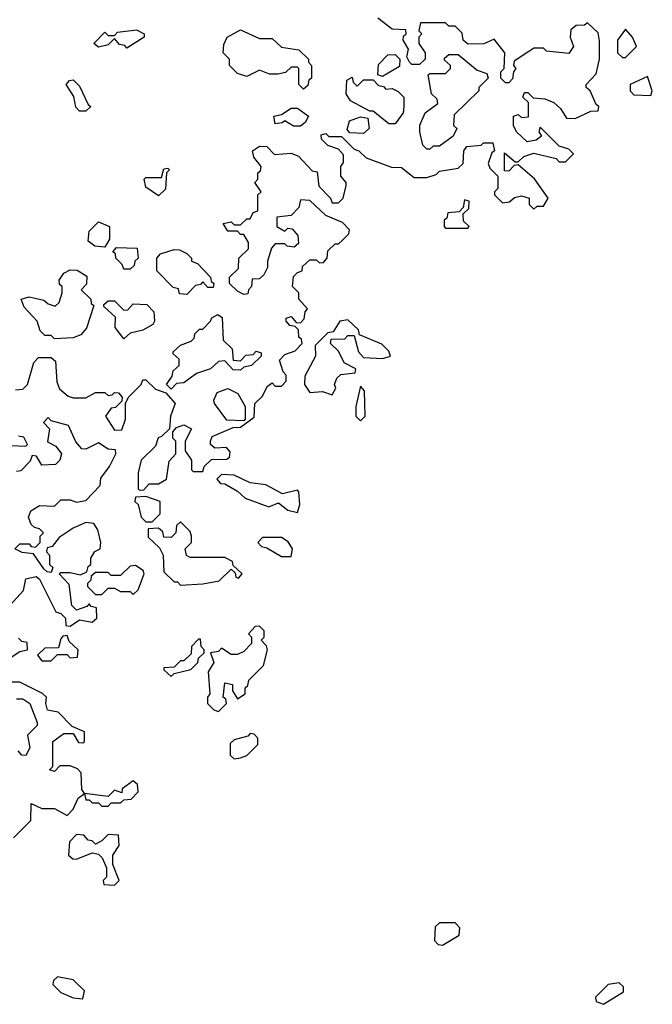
# Model space of a CAD drawing. Extents: x 2737958 to 2903317, y 894217 to 1030017.
# Tile 35 of 123: x 2771685 to 2773690, y 1009912 to 1013030. Entities that reach past the tile are written whole.
import ezdxf

# ---------------------------------------------------------------- set-up
doc = ezdxf.new("R2010")
doc.units = 0

msp = doc.modelspace()

# ---------------------------------------------------------------- linework, layer by layer
at = {"layer": '0CON05XD'}
for points in [[(2773295, 1012927.5), (2773251.7, 1012898.3), (2773250, 1012885), (2773257.5, 1012875), (2773250, 1012865), (2773247, 1012843), (2773235, 1012830), (2773225, 1012830), (2773210, 1012845), (2773210, 1012865), (2773220, 1012875), (2773222.5, 1012925), (2773188.3, 1012968.3), (2773156.4, 1012953.6), (2773105, 1012952.5), (2773090, 1012965), (2773087, 1012987), (2773065, 1013010), (2773045, 1013010), (2773035, 1013020), (2772955, 1013020), (2772950, 1012995), (2772960, 1012985), (2772950, 1012975), (2772950, 1012955), (2772970, 1012925), (2772970, 1012905), (2772951.7, 1012888.3), (2772928.3, 1012888.3), (2772920, 1012895), (2772912.5, 1012912.5), (2772917, 1012937), (2772900, 1012965), (2772901.7, 1012978.3), (2772910, 1012985), (2772908.3, 1012998.3), (2772865, 1013000), (2772820, 1013035)], [(2771671.7, 1011858.3), (2771695, 1011860), (2771710, 1011875), (2771730, 1011945), (2771745, 1011960), (2771785, 1011960), (2771798.3, 1011948.3), (2771803, 1011883), (2771811.7, 1011861.7), (2771838.3, 1011838.3), (2771855, 1011832.5), (2771895, 1011832.5), (2771925, 1011850), (2771955, 1011850), (2771965, 1011840), (2771978.3, 1011841.7), (2771985, 1011850), (2771998.3, 1011848.3), (2772010, 1011835), (2772008.3, 1011821.7), (2771988.3, 1011801.7), (2771975, 1011800), (2771957.5, 1011775), (2771985, 1011730), (2772008.3, 1011731.7), (2772020, 1011765), (2772020, 1011815), (2772030, 1011835), (2772070, 1011875), (2772075, 1011890), (2772085, 1011890), (2772115, 1011860), (2772148.3, 1011848.3), (2772177.5, 1011815), (2772162.5, 1011775), (2772160, 1011735), (2772135, 1011710), (2772123.6, 1011706.4), (2772115, 1011680), (2772070, 1011635), (2772060, 1011595), (2772060, 1011545), (2772065, 1011540), (2772078.3, 1011541.7), (2772095, 1011560), (2772125, 1011560), (2772150, 1011575), (2772158.3, 1011631.7), (2772180, 1011655), (2772180, 1011695), (2772170, 1011705), (2772170, 1011725), (2772181.7, 1011738.3), (2772205, 1011747.5), (2772230, 1011735), (2772210, 1011695), (2772210, 1011665), (2772230, 1011635), (2772230, 1011605), (2772235, 1011600), (2772265, 1011600), (2772270, 1011615), (2772293, 1011637), (2772341.7, 1011638.3), (2772350, 1011645), (2772351.7, 1011661.7), (2772340, 1011675), (2772303, 1011673), (2772290, 1011685), (2772290, 1011695), (2772295, 1011710), (2772361.7, 1011738.3), (2772385, 1011740), (2772428.3, 1011771.7), (2772430, 1011815), (2772453, 1011837), (2772470.7, 1011869.3), (2772485, 1011880), (2772495, 1011870), (2772515, 1011870), (2772530, 1011885), (2772530, 1011905), (2772520, 1011915), (2772508.3, 1011951.7), (2772525, 1011970), (2772558.3, 1011981.7), (2772580, 1012005), (2772578.3, 1012018.3), (2772570, 1012025), (2772568.3, 1012048.3), (2772558.3, 1012058.3), (2772541.7, 1012061.7), (2772530, 1012075), (2772530, 1012085), (2772545, 1012090), (2772561.7, 1012071.7), (2772575, 1012070), (2772587, 1012083), (2772590, 1012105), (2772597.5, 1012115), (2772570, 1012145), (2772570, 1012165), (2772550, 1012185), (2772553, 1012217), (2772565, 1012230), (2772580, 1012235), (2772581.7, 1012248.3), (2772605, 1012270), (2772625, 1012270), (2772635, 1012260), (2772648.3, 1012261.7), (2772660, 1012275), (2772661.7, 1012298.3), (2772685, 1012320), (2772695, 1012320), (2772708.3, 1012331.7), (2772728.3, 1012351.7), (2772730, 1012365), (2772708.3, 1012388.3), (2772655, 1012410), (2772605, 1012457.5), (2772575, 1012460), (2772570, 1012435), (2772545, 1012410), (2772500, 1012405), (2772500, 1012375), (2772525, 1012360), (2772535, 1012370), (2772548.3, 1012368.3), (2772567, 1012347), (2772568.3, 1012321.7), (2772555, 1012310), (2772533, 1012313), (2772525, 1012320), (2772495, 1012320), (2772483, 1012307), (2772470, 1012265), (2772470, 1012245), (2772458.3, 1012221.7), (2772445, 1012210), (2772421.7, 1012208.3), (2772420, 1012185), (2772410, 1012175), (2772408.3, 1012161.7), (2772395, 1012160), (2772375, 1012170), (2772350, 1012195), (2772350, 1012215), (2772378.3, 1012241.7), (2772380, 1012275), (2772410, 1012305), (2772410, 1012325), (2772395, 1012350), (2772385, 1012350), (2772375, 1012360), (2772345, 1012360), (2772330, 1012385), (2772355, 1012390), (2772365, 1012380), (2772385, 1012380), (2772405, 1012400), (2772415, 1012400), (2772425, 1012420), (2772440, 1012425), (2772440, 1012475), (2772450, 1012485), (2772430, 1012515), (2772440, 1012525), (2772440, 1012545), (2772448.3, 1012551.7), (2772450, 1012565), (2772427.5, 1012595), (2772422.5, 1012615), (2772445, 1012630), (2772468.3, 1012628.3), (2772493, 1012603), (2772545, 1012607.5), (2772568.3, 1012598.3), (2772611.7, 1012551.7), (2772628.3, 1012548.3), (2772633, 1012503), (2772670, 1012465), (2772675, 1012450), (2772695, 1012450), (2772710, 1012465), (2772720, 1012505), (2772720, 1012515), (2772702.5, 1012535), (2772702.5, 1012565), (2772711.7, 1012578.3), (2772711.7, 1012601.7), (2772695, 1012620), (2772661.7, 1012631.7), (2772641.7, 1012651.7), (2772640, 1012665), (2772655, 1012670), (2772665, 1012660), (2772705, 1012660), (2772745, 1012620), (2772760, 1012615), (2772783, 1012593), (2772863, 1012563), (2772895, 1012562.5), (2772935, 1012530), (2772975, 1012530), (2773005, 1012540), (2773015, 1012550), (2773075, 1012560), (2773090, 1012575), (2773092.5, 1012615), (2773101.7, 1012628.3), (2773147.5, 1012632.5), (2773155, 1012640), (2773185, 1012640), (2773190, 1012615), (2773181.7, 1012608.3), (2773170, 1012575), (2773175, 1012560), (2773200, 1012535), (2773200, 1012495), (2773190, 1012485), (2773190, 1012475), (2773215, 1012450), (2773237, 1012453), (2773253, 1012467), (2773275, 1012472.5), (2773300, 1012465), (2773300, 1012445), (2773315, 1012430), (2773325, 1012440), (2773345, 1012440), (2773360, 1012465), (2773316.4, 1012526.4), (2773265, 1012570), (2773251.7, 1012568.3), (2773235, 1012550), (2773221.7, 1012551.7), (2773221.7, 1012608.3), (2773255, 1012580), (2773265, 1012580), (2773283, 1012597), (2773315, 1012607.5), (2773385, 1012590), (2773395, 1012580), (2773415, 1012580), (2773440, 1012605), (2773425, 1012620), (2773395, 1012630), (2773335, 1012690), (2773330, 1012675), (2773338.3, 1012661.7), (2773321.7, 1012648.3), (2773293, 1012643), (2773260, 1012675), (2773250, 1012695), (2773250, 1012725), (2773265, 1012730), (2773275, 1012720), (2773297.5, 1012722.5), (2773297.5, 1012767.5), (2773280, 1012785), (2773285, 1012800), (2773295, 1012800), (2773312.5, 1012782.5), (2773349.3, 1012779.3), (2773378.3, 1012768.3), (2773399.3, 1012749.3), (2773418.3, 1012718.3), (2773445, 1012717.5), (2773495, 1012740), (2773518.3, 1012741.7), (2773520, 1012755), (2773511.7, 1012761.7), (2773492.5, 1012805), (2773480, 1012815), (2773480, 1012825), (2773511.7, 1012858.3), (2773522.5, 1012905), (2773523, 1012963), (2773518.3, 1012988.3), (2773485, 1013020), (2773475, 1013012.5), (2773448.3, 1013011.7), (2773431.7, 1012998.3), (2773430, 1012975), (2773440, 1012945), (2773425, 1012922.5), (2773355, 1012930), (2773345, 1012940), (2773315, 1012940), (2773295, 1012927.5)], [(2772025, 1012940), (2772018.3, 1012948.3), (2772001.7, 1012951.7), (2771985, 1012970), (2771965, 1012950), (2771935, 1012942.5), (2771920, 1012955), (2771955, 1012990), (2771965, 1012980), (2771985, 1012980), (2771995, 1012990), (2772055, 1012997.5), (2772080, 1012985), (2772080, 1012975), (2772025, 1012940)], [(2772585, 1012810), (2772570, 1012825), (2772570, 1012875), (2772565, 1012880), (2772545, 1012880), (2772527, 1012863), (2772503, 1012857), (2772477, 1012857), (2772445, 1012870), (2772405, 1012850), (2772375, 1012860), (2772350, 1012885), (2772350, 1012905), (2772330, 1012925), (2772331.7, 1012951.7), (2772342.5, 1012975), (2772385, 1012997.5), (2772445, 1012970), (2772485, 1012970), (2772515, 1012942.5), (2772570, 1012935), (2772600, 1012905), (2772600, 1012895), (2772610, 1012885), (2772610, 1012845), (2772601.7, 1012838.3), (2772598.3, 1012821.7), (2772585, 1012810)], [(2773605, 1012910), (2773640, 1012945), (2773627.5, 1012975), (2773605, 1013000), (2773580, 1012965), (2773580, 1012925), (2773595, 1012910), (2773605, 1012910)], [(2772835, 1012850), (2772820, 1012855), (2772821.7, 1012888.3), (2772851.7, 1012918.3), (2772875, 1012920), (2772890, 1012905), (2772888.3, 1012881.7), (2772835, 1012850)], [(2772985, 1012620), (2772975, 1012620), (2772963, 1012633), (2772953.3, 1012675), (2772953.6, 1012696.4), (2772970, 1012735), (2773010, 1012765), (2773008.3, 1012778.3), (2772990, 1012795), (2772980, 1012855), (2772985, 1012860), (2773035, 1012860), (2773050, 1012875), (2773050, 1012885), (2773031.7, 1012901.7), (2773031.7, 1012908.3), (2773045, 1012920), (2773075, 1012920), (2773135, 1012870), (2773165, 1012860), (2773170, 1012845), (2773140, 1012815), (2773140, 1012805), (2773061.7, 1012728.3), (2773060, 1012695), (2773070, 1012685), (2773058.3, 1012661.7), (2773015, 1012630), (2772995, 1012630), (2772985, 1012620)], [(2772875, 1012700), (2772855, 1012700), (2772805, 1012740), (2772795, 1012740), (2772733.6, 1012773.6), (2772720, 1012795), (2772721.7, 1012838.3), (2772738.3, 1012848.3), (2772741.7, 1012831.7), (2772755, 1012820), (2772775, 1012840), (2772805, 1012840), (2772821.7, 1012821.7), (2772838.3, 1012818.3), (2772845, 1012810), (2772865, 1012812.5), (2772885, 1012802.5), (2772902.5, 1012785), (2772902.5, 1012755), (2772900, 1012735), (2772875, 1012700)], [(2773685, 1012790), (2773690, 1012805), (2773675, 1012850), (2773620, 1012825), (2773620, 1012805), (2773631.7, 1012791.7), (2773685, 1012790)], [(2771895, 1012740), (2771875, 1012740), (2771863, 1012753), (2771857, 1012787), (2771832.5, 1012825), (2771843, 1012837), (2771855, 1012840), (2771875, 1012820), (2771901.7, 1012761.7), (2771910, 1012755), (2771895, 1012740)], [(2772575, 1012692.5), (2772553, 1012693), (2772525, 1012710), (2772517, 1012703), (2772495, 1012700), (2772490, 1012725), (2772515, 1012730), (2772545, 1012750), (2772565, 1012750), (2772600, 1012725), (2772590, 1012705), (2772575, 1012692.5)], [(2772775, 1012670), (2772731.7, 1012671.7), (2772722.5, 1012682.5), (2772730.7, 1012709.3), (2772765, 1012722.5), (2772788.3, 1012718.3), (2772792.5, 1012685), (2772775, 1012670)], [(2772125, 1012472.5), (2772085, 1012500), (2772080, 1012525), (2772085, 1012530), (2772135, 1012530), (2772141.7, 1012558.3), (2772155, 1012560), (2772160, 1012555), (2772150, 1012545), (2772147, 1012493), (2772125, 1012472.5)], [(2773105, 1012370), (2773110, 1012375), (2773091.7, 1012391.7), (2773090, 1012415), (2773108.3, 1012431.7), (2773110, 1012455), (2773095, 1012460), (2773090, 1012435), (2773078.3, 1012421.7), (2773041.7, 1012418.3), (2773038.3, 1012401.7), (2773030, 1012395), (2773030, 1012375), (2773035, 1012370), (2773105, 1012370)], [(2771955, 1012310), (2771923, 1012313), (2771901.7, 1012328.3), (2771905, 1012360), (2771935, 1012390), (2771970, 1012375), (2771970, 1012335), (2771955, 1012310)], [(2772035, 1012240), (2772015, 1012240), (2772010, 1012255), (2771990, 1012275), (2771988.3, 1012288.3), (2771980, 1012295), (2771991.7, 1012308.3), (2772057, 1012307), (2772060, 1012275), (2772050, 1012265), (2772048.3, 1012251.7), (2772035, 1012240)], [(2772215, 1012160), (2772191.7, 1012161.7), (2772188.3, 1012178.3), (2772171.7, 1012181.7), (2772120, 1012235), (2772120, 1012275), (2772131.7, 1012288.3), (2772175, 1012302.5), (2772191.7, 1012301.7), (2772215, 1012290), (2772230, 1012275), (2772230, 1012265), (2772248.3, 1012258.3), (2772290, 1012215), (2772291.7, 1012201.7), (2772300, 1012195), (2772298.3, 1012181.7), (2772281.7, 1012181.7), (2772265, 1012200), (2772258.3, 1012191.7), (2772241.7, 1012188.3), (2772215, 1012160)], [(2771795, 1012020), (2771785, 1012030), (2771765, 1012030), (2771750, 1012045), (2771740, 1012075), (2771699.3, 1012119.3), (2771690, 1012145), (2771715, 1012152.5), (2771761.7, 1012141.7), (2771775, 1012130), (2771797, 1012123), (2771810, 1012135), (2771820, 1012165), (2771820, 1012185), (2771811.7, 1012191.7), (2771810, 1012205), (2771825, 1012227.5), (2771845, 1012237.5), (2771867, 1012237), (2771898.3, 1012218.3), (2771897, 1012193), (2771880, 1012175), (2771910, 1012145), (2771911.7, 1012131.7), (2771920, 1012125), (2771897, 1012053), (2771878.3, 1012031.7), (2771855, 1012022.5), (2771795, 1012020)], [(2772015, 1012020), (2771987.5, 1012055), (2771988.3, 1012088.3), (2771951.7, 1012121.7), (2771951.7, 1012128.3), (2771965, 1012140), (2771985, 1012140), (2772015, 1012110), (2772028.3, 1012111.7), (2772045, 1012130), (2772088.3, 1012128.3), (2772110, 1012105), (2772112.5, 1012075), (2772107.5, 1012065), (2772075, 1012047.5), (2772035, 1012037.5), (2772015, 1012020)], [(2772165, 1011860), (2772150, 1011875), (2772168.3, 1011901.7), (2772171.7, 1011918.3), (2772190, 1011935), (2772190, 1011955), (2772171.7, 1011971.7), (2772171.7, 1011978.3), (2772195, 1012000), (2772228.3, 1012011.7), (2772238.3, 1012021.7), (2772240, 1012035), (2772255, 1012050), (2772265, 1012050), (2772290, 1012075), (2772293.6, 1012086.4), (2772313, 1012097), (2772327, 1012087), (2772330, 1012015), (2772358.3, 1011988.3), (2772361.7, 1011951.7), (2772385, 1011950), (2772401.7, 1011968.3), (2772425, 1011970), (2772435, 1011980), (2772450, 1011975), (2772450, 1011965), (2772420, 1011935), (2772395, 1011930), (2772385, 1011920), (2772361.7, 1011921.7), (2772335, 1011950), (2772315, 1011947.5), (2772290, 1011925), (2772245, 1011910), (2772205, 1011880), (2772181.7, 1011878.3), (2772165, 1011860)], [(2772675, 1011842.5), (2772687, 1011863), (2772682.5, 1011875), (2772690, 1011895), (2772703, 1011907), (2772748.3, 1011911.7), (2772750, 1011925), (2772713.6, 1011943.6), (2772695, 1011980), (2772670, 1012005), (2772671.7, 1012018.3), (2772715, 1012020), (2772725, 1012030), (2772745, 1012030), (2772758.3, 1011978.3), (2772775, 1011960), (2772835, 1011957.5), (2772860, 1011965), (2772855, 1011980), (2772833, 1012003), (2772761.7, 1012031.7), (2772758.3, 1012048.3), (2772725, 1012080), (2772700, 1012075), (2772678.3, 1012041.7), (2772661.7, 1012038.3), (2772621.7, 1011998.3), (2772622.5, 1011965), (2772588.3, 1011901.7), (2772587.5, 1011875), (2772605, 1011850), (2772645, 1011852.5), (2772675, 1011842.5)], [(2772395, 1011760), (2772341.7, 1011761.7), (2772302.5, 1011815), (2772300, 1011825), (2772310.7, 1011849.3), (2772345, 1011862.5), (2772376.4, 1011846.4), (2772400, 1011805), (2772400, 1011765), (2772395, 1011760)], [(2772765, 1011760), (2772780, 1011775), (2772777.5, 1011855), (2772765, 1011870), (2772750, 1011805), (2772750, 1011775), (2772765, 1011760)], [(2771653.3, 1011175), (2771697, 1011223), (2771705, 1011260), (2771737.5, 1011267.5), (2771748.3, 1011258.3), (2771800, 1011155), (2771815, 1011150), (2771830, 1011135), (2771831.7, 1011111.7), (2771845, 1011110), (2771875, 1011130), (2771915, 1011122.5), (2771930, 1011135), (2771928.3, 1011168.3), (2771911.7, 1011171.7), (2771905, 1011180), (2771898.3, 1011171.7), (2771865, 1011160), (2771850, 1011175), (2771841.7, 1011241.7), (2771810, 1011275), (2771815, 1011280), (2771845, 1011280), (2771877.5, 1011272.5), (2771898.3, 1011281.7), (2771901.7, 1011298.3), (2771910, 1011305), (2771910, 1011325), (2771923.6, 1011346.4), (2771940, 1011355), (2771942.5, 1011375), (2771932.5, 1011415), (2771920, 1011435), (2771895, 1011437.5), (2771855, 1011420), (2771810, 1011390), (2771788.3, 1011361.7), (2771771.7, 1011358.3), (2771770, 1011345), (2771780, 1011335), (2771780, 1011305), (2771790, 1011295), (2771785, 1011280), (2771771.7, 1011281.7), (2771761.7, 1011291.7), (2771728.3, 1011338.3), (2771693, 1011343), (2771670, 1011355), (2771685, 1011370), (2771715, 1011370), (2771721.7, 1011361.7), (2771735, 1011360), (2771750, 1011375), (2771750, 1011395), (2771760, 1011405), (2771748.3, 1011418.3), (2771731.7, 1011421.7), (2771721.7, 1011431.7), (2771712.5, 1011455), (2771720, 1011475), (2771748.3, 1011491.7), (2771795, 1011490), (2771815, 1011510), (2771845, 1011510), (2771865, 1011502.5), (2771895, 1011507.5), (2771940, 1011555), (2771941.7, 1011578.3), (2771970, 1011615), (2771990, 1011655), (2771988.3, 1011668.3), (2771965, 1011670), (2771935, 1011690), (2771895, 1011670), (2771881.7, 1011671.7), (2771863, 1011693), (2771840, 1011745), (2771785, 1011760), (2771775, 1011770), (2771760, 1011755), (2771780, 1011735), (2771773, 1011693), (2771799.3, 1011679.3), (2771817.5, 1011655), (2771812.5, 1011635), (2771798.3, 1011621.7), (2771755, 1011620), (2771738.3, 1011648.3), (2771725, 1011650), (2771718.3, 1011631.7), (2771688.3, 1011601.7), (2771675, 1011600)], [(2771635, 1011682.5), (2771705, 1011680), (2771710, 1011685), (2771698.3, 1011708.3), (2771681.7, 1011711.7)], [(2772565, 1011470), (2772572.5, 1011495), (2772570, 1011535), (2772565, 1011540), (2772518.3, 1011528.3), (2772465, 1011557.5), (2772415, 1011563.3), (2772365, 1011587.5), (2772325, 1011590), (2772310, 1011575), (2772321.7, 1011561.7), (2772335, 1011560), (2772375, 1011536.7), (2772400, 1011515), (2772475, 1011487.5), (2772505, 1011500), (2772535, 1011477.5), (2772565, 1011470)], [(2772105, 1011440), (2772130, 1011465), (2772130, 1011505), (2772085, 1011520), (2772051.7, 1011518.3), (2772050, 1011505), (2772060, 1011495), (2772070, 1011455), (2772085, 1011440), (2772105, 1011440)], [(2772195, 1011240), (2772265, 1011243.3), (2772317, 1011253), (2772355, 1011290), (2772368.3, 1011278.3), (2772370, 1011265), (2772378.3, 1011261.7), (2772390, 1011275), (2772361.7, 1011301.7), (2772360, 1011315), (2772335, 1011327.5), (2772225, 1011327.5), (2772213.6, 1011333.6), (2772210, 1011355), (2772230, 1011375), (2772230, 1011395), (2772225, 1011410), (2772195, 1011440), (2772181.7, 1011428.3), (2772180, 1011405), (2772165, 1011390), (2772141.7, 1011391.7), (2772138.3, 1011408.3), (2772125, 1011420), (2772091.7, 1011418.3), (2772091.7, 1011391.7), (2772128.3, 1011358.3), (2772140, 1011335), (2772141.7, 1011281.7), (2772175, 1011250), (2772185, 1011250), (2772195, 1011240)], [(2772545, 1011330), (2772550, 1011355), (2772536.4, 1011376.4), (2772515, 1011390), (2772455, 1011390), (2772440, 1011375), (2772451.7, 1011361.7), (2772468.3, 1011358.3), (2772515, 1011330), (2772545, 1011330)], [(2772045, 1011210), (2772060, 1011225), (2772080, 1011275), (2772076.4, 1011286.4), (2772051.7, 1011301.7), (2772035, 1011300), (2772005, 1011270), (2771975, 1011270), (2771965, 1011280), (2771925, 1011280), (2771911.7, 1011268.3), (2771910, 1011255), (2771900, 1011245), (2771900, 1011235), (2771925, 1011210), (2771945, 1011210), (2771965, 1011230), (2771985, 1011230), (2772005, 1011220), (2772035, 1011220), (2772045, 1011210)], [(2772315, 1010840), (2772340, 1010865), (2772338.3, 1010878.3), (2772330, 1010885), (2772335, 1010930), (2772360, 1010925), (2772360, 1010905), (2772375, 1010880), (2772400, 1010895), (2772400, 1010915), (2772408.3, 1010921.7), (2772411.7, 1010938.3), (2772457.5, 1010985), (2772470, 1011035), (2772467, 1011047), (2772450, 1011065), (2772460, 1011075), (2772460, 1011095), (2772445, 1011110), (2772431.7, 1011108.3), (2772410, 1011085), (2772420, 1011075), (2772420, 1011055), (2772395, 1011030), (2772375, 1011020), (2772355, 1011020), (2772325, 1011040), (2772315, 1011030), (2772290, 1011025), (2772300, 1010995), (2772282.5, 1010965), (2772287.5, 1010895), (2772280, 1010885), (2772280, 1010865), (2772300, 1010845), (2772315, 1010840)], [(2771655, 1011010), (2771685, 1011030), (2771710, 1011035), (2771708.3, 1011058.3), (2771691.7, 1011061.7), (2771681.7, 1011071.7)], [(2771785, 1011000), (2771805, 1011020), (2771835, 1011020), (2771845, 1011010), (2771868.3, 1011011.7), (2771870, 1011035), (2771841.7, 1011061.7), (2771835, 1011080), (2771821.7, 1011078.3), (2771815, 1011070), (2771808.3, 1011041.7), (2771765, 1011040), (2771741.7, 1011018.3), (2771755, 1011000), (2771785, 1011000)], [(2772165, 1010950), (2772175, 1010960), (2772227, 1010973), (2772250, 1010995), (2772251.7, 1011008.3), (2772270, 1011025), (2772270, 1011035), (2772260, 1011045), (2772258.3, 1011068.3), (2772251.7, 1011068.3), (2772230, 1011045), (2772228.3, 1011021.7), (2772205, 1011000), (2772195, 1011000), (2772175, 1010980), (2772141.7, 1010978.3), (2772141.7, 1010971.7), (2772165, 1010950)], [(2771665, 1010440), (2771720, 1010495), (2771721.7, 1010548.3), (2771755, 1010532.5), (2771795, 1010532.5), (2771835, 1010510), (2771855, 1010530), (2771870, 1010565), (2771890, 1010580), (2771882.5, 1010592.5), (2771880, 1010645), (2771868.3, 1010658.3), (2771845, 1010667.5), (2771812.5, 1010667.5), (2771795, 1010650), (2771780, 1010655), (2771790, 1010665), (2771790, 1010745), (2771825, 1010770), (2771855, 1010770), (2771871.7, 1010741.7), (2771885, 1010740), (2771890, 1010745), (2771890, 1010775), (2771851.7, 1010791.7), (2771807, 1010837), (2771773.6, 1010843.6), (2771767.5, 1010865), (2771770, 1010885), (2771757, 1010897), (2771685, 1010932.5), (2771635, 1010932.5)], [(2771675, 1010880), (2771695, 1010880), (2771717.5, 1010865), (2771740, 1010805), (2771740, 1010795), (2771710, 1010765), (2771717.5, 1010725), (2771705, 1010700), (2771691.7, 1010701.7), (2771680, 1010715)], [(2772365, 1010690), (2772385, 1010692.5), (2772405, 1010700), (2772440, 1010735), (2772440, 1010755), (2772428.3, 1010768.3), (2772415, 1010770), (2772408.3, 1010761.7), (2772365, 1010750), (2772351.7, 1010738.3), (2772351.7, 1010701.7), (2772365, 1010690)], [(2771965, 1010540), (2771975, 1010550), (2772005, 1010550), (2772015, 1010560), (2772038.3, 1010561.7), (2772060, 1010585), (2772058.3, 1010608.3), (2772045, 1010620), (2772010, 1010595), (2772008.3, 1010581.7), (2771985, 1010590), (2771965, 1010570), (2771890, 1010580), (2771895, 1010560), (2771905, 1010560), (2771915, 1010550), (2771935, 1010550), (2771945, 1010540), (2771965, 1010540)], [(2771985, 1010290), (2772000, 1010305), (2771980, 1010355), (2771980, 1010385), (2772000, 1010415), (2771998.3, 1010448.3), (2771965, 1010450), (2771945, 1010430), (2771925, 1010420), (2771915, 1010430), (2771901.7, 1010431.7), (2771888.3, 1010448.3), (2771865, 1010450), (2771843, 1010427), (2771840, 1010385), (2771853, 1010373), (2771865, 1010372.5), (2771915, 1010392.5), (2771935, 1010387.5), (2771946.7, 1010376.7), (2771960, 1010345), (2771960, 1010315), (2771950, 1010305), (2771951.7, 1010291.7), (2771985, 1010290)], [(2773025, 1010100), (2773078.3, 1010131.7), (2773080, 1010155), (2773065, 1010170), (2773015, 1010170), (2773001.7, 1010158.3), (2773000, 1010115), (2773011.7, 1010101.7), (2773025, 1010100)], [(2771885, 1009930), (2771890, 1009955), (2771855, 1009990), (2771805, 1010000), (2771791.7, 1009988.3), (2771790, 1009975), (2771815, 1009950), (2771855, 1009932.5), (2771885, 1009930)], [(2773535, 1009912.5), (2773598.3, 1009951.7), (2773598.3, 1009968.3), (2773585, 1009980), (2773550, 1009975), (2773510, 1009935), (2773511.7, 1009921.7), (2773535, 1009912.5)]]:
    msp.add_lwpolyline(points, dxfattribs=at)

doc.saveas('drawing.dxf')
